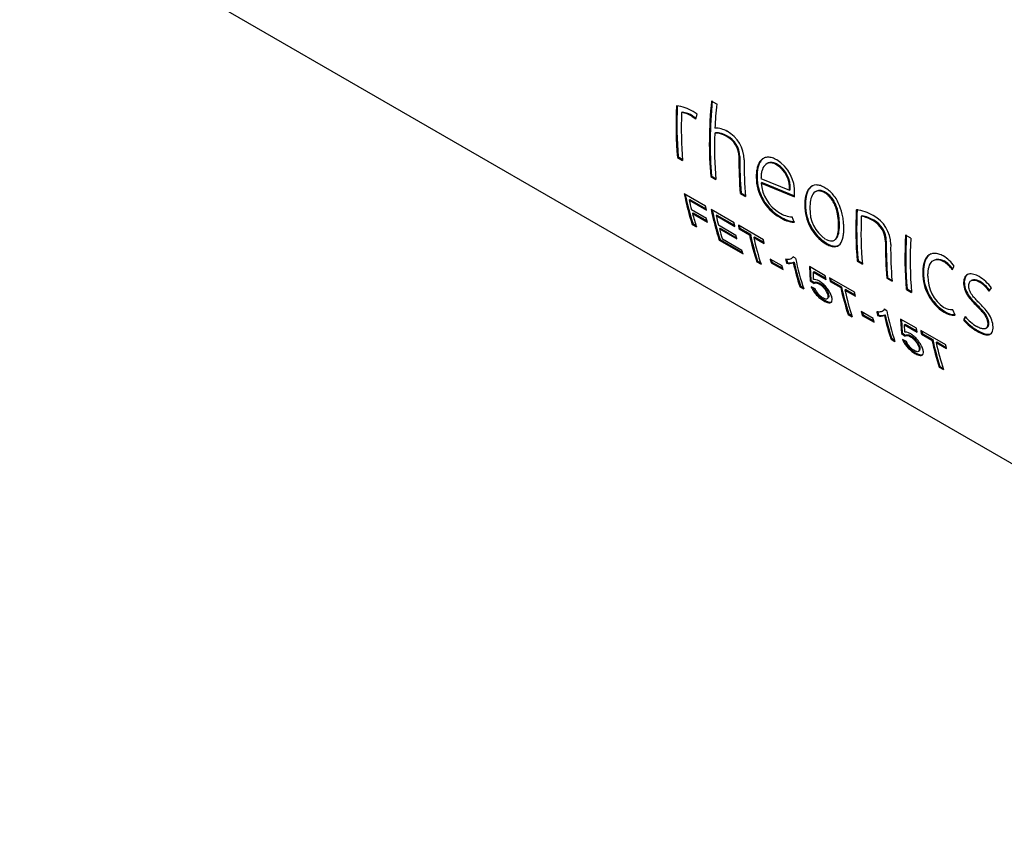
# Paper-space layout 'Invenitec-A4' of a CAD drawing. Header units: millimetres. Extents: x -30 to 265, y -61 to 230.
# Tile 3 of 7: x 190 to 212, y 97 to 116. Entities that reach past the tile are written whole.
import ezdxf

# ---------------------------------------------------------------- set-up
doc = ezdxf.new("R2010")
doc.units = ezdxf.units.MM
doc.layers.add('Default', color=7, linetype='Continuous')
doc.layers.add('FET-15T-15T', color=7, linetype='Continuous')

# ---------------------------------------------------------------- blocks, each defined once
blk = doc.blocks.new('SE5')
at = {"layer": 'FET-15T-15T', "color": 7, "linetype": 'Continuous'}
for p, q in [((220.836, 94.065), (257.636, 72.818)), ((236.347, 89.319), (236.231, 89.386)), ((235.582, 89.139), (235.564, 89.13)), ((235.819, 89.052), (235.801, 89.043)), ((235.801, 89.043), (235.879, 88.991)), ((235.819, 89.052), (235.884, 89.008)), ((235.879, 88.991), (235.91, 89.093)), ((236.321, 88.678), (236.303, 88.668)), ((236.574, 88.613), (236.557, 88.604)), ((235.491, 88.144), (235.473, 88.131)), ((235.473, 88.131), (235.589, 88.065)), ((235.491, 88.144), (235.587, 88.088)), ((236.86, 88.147), (236.843, 88.137)), ((237.698, 87.974), (237.68, 87.965)), ((236.231, 87.716), (236.213, 87.704)), ((236.213, 87.704), (236.329, 87.638)), ((236.231, 87.716), (236.327, 87.661)), ((237.244, 87.705), (237.226, 87.694)), ((237.332, 87.662), (237.967, 87.401)), ((237.357, 87.569), (237.339, 87.558)), ((237.339, 87.558), (238.077, 87.256)), ((237.357, 87.569), (238.078, 87.274)), ((236.1, 87.042), (235.623, 87.318)), ((236.89, 87.336), (236.873, 87.323)), ((236.873, 87.323), (236.988, 87.257)), ((236.89, 87.336), (236.986, 87.28)), ((237.985, 87.411), (237.967, 87.401)), ((238.077, 87.256), (238.079, 87.327)), ((238.766, 87.353), (238.749, 87.344)), ((235.751, 87.195), (235.734, 87.181)), ((235.734, 87.181), (236.118, 86.959)), ((235.751, 87.195), (236.112, 86.987)), ((238.324, 87.081), (238.307, 87.071)), ((236.117, 86.772), (235.785, 86.964)), ((235.823, 86.899), (235.806, 86.884)), ((235.806, 86.884), (236.139, 86.692)), ((235.823, 86.899), (236.131, 86.721)), ((236.734, 86.676), (236.224, 86.971)), ((236.352, 86.848), (236.335, 86.834)), ((236.335, 86.834), (236.752, 86.593)), ((236.352, 86.848), (236.746, 86.621)), ((237.767, 86.809), (237.749, 86.797)), ((238.071, 86.687), (238.025, 86.809)), ((239.582, 86.83), (239.564, 86.821)), ((235.82, 86.652), (235.803, 86.636)), ((235.803, 86.636), (235.897, 86.582)), ((235.82, 86.652), (235.886, 86.614)), ((236.775, 86.395), (236.385, 86.621)), ((236.423, 86.555), (236.406, 86.54)), ((236.423, 86.555), (236.789, 86.344)), ((237.387, 86.299), (236.828, 86.622)), ((236.862, 86.553), (236.845, 86.539)), ((236.862, 86.553), (237.095, 86.419)), ((239.078, 86.646), (239.06, 86.636)), ((239.84, 86.733), (239.823, 86.723)), ((236.406, 86.54), (236.796, 86.315)), ((236.845, 86.539), (237.078, 86.404)), ((237.095, 86.419), (237.078, 86.404)), ((237.188, 86.365), (237.171, 86.351)), ((237.171, 86.351), (237.404, 86.216)), ((237.188, 86.365), (237.398, 86.244)), ((240.664, 86.33), (240.549, 86.397)), ((236.421, 86.305), (236.404, 86.289)), ((236.404, 86.289), (236.932, 85.985)), ((236.421, 86.305), (236.921, 86.016)), ((236.907, 86.062), (236.472, 86.312)), ((238.79, 86.218), (238.772, 86.206)), ((240.12, 86.264), (240.103, 86.255)), ((238.103, 85.889), (238.047, 85.921)), ((237.258, 85.822), (237.241, 85.806)), ((237.241, 85.806), (237.334, 85.752)), ((237.258, 85.822), (237.324, 85.784)), ((237.8, 85.715), (237.534, 85.869)), ((237.575, 85.801), (237.558, 85.785)), ((237.558, 85.785), (237.824, 85.632)), ((237.575, 85.801), (237.815, 85.662)), ((237.918, 85.794), (237.901, 85.779)), ((238.067, 85.797), (238.05, 85.782)), ((238.411, 85.7), (238.427, 85.382)), ((238.762, 85.497), (238.411, 85.7)), ((238.429, 85.689), (238.444, 85.397)), ((239.491, 85.834), (239.473, 85.822)), ((239.473, 85.822), (239.588, 85.755)), ((239.491, 85.834), (239.586, 85.779)), ((241.408, 85.825), (241.39, 85.816)), ((241.589, 85.628), (241.634, 85.706)), ((238.515, 85.591), (238.497, 85.577)), ((238.504, 85.412), (238.497, 85.577)), ((238.497, 85.577), (238.78, 85.414)), ((238.515, 85.591), (238.774, 85.442)), ((240.15, 85.453), (240.133, 85.441)), ((240.15, 85.453), (240.246, 85.398)), ((240.948, 85.566), (240.931, 85.556)), ((238.214, 85.27), (238.197, 85.254)), ((238.197, 85.254), (238.283, 85.204)), ((238.214, 85.27), (238.273, 85.236)), ((238.444, 85.397), (238.427, 85.382)), ((238.427, 85.382), (238.512, 85.323)), ((238.444, 85.397), (238.529, 85.338)), ((238.541, 85.203), (238.452, 85.249)), ((238.529, 85.338), (238.512, 85.323)), ((238.544, 85.351), (238.526, 85.336)), ((239.416, 85.128), (238.857, 85.451)), ((238.891, 85.382), (238.874, 85.368)), ((238.874, 85.368), (239.107, 85.233)), ((238.891, 85.382), (239.124, 85.248)), ((239.124, 85.248), (239.107, 85.233)), ((240.133, 85.441), (240.248, 85.375)), ((241.857, 85.358), (241.839, 85.348)), ((242.029, 85.399), (242.012, 85.39)), ((242.206, 85.369), (242.189, 85.36)), ((239.217, 85.194), (239.2, 85.179)), ((239.2, 85.179), (239.433, 85.045)), ((239.217, 85.194), (239.427, 85.073)), ((240.584, 85.203), (240.567, 85.191)), ((240.567, 85.191), (240.682, 85.124)), ((240.584, 85.203), (240.68, 85.147)), ((242.411, 85.154), (242.46, 85.229)), ((238.809, 84.987), (238.827, 85.003)), ((242.148, 84.838), (242.131, 84.827)), ((239.286, 84.651), (239.27, 84.635)), ((239.27, 84.635), (239.363, 84.581)), ((239.286, 84.651), (239.352, 84.613)), ((239.829, 84.543), (239.563, 84.697)), ((239.603, 84.629), (239.587, 84.614)), ((239.587, 84.614), (239.853, 84.46)), ((239.603, 84.629), (239.844, 84.49)), ((239.947, 84.622), (239.93, 84.607)), ((240.131, 84.717), (240.076, 84.749)), ((240.096, 84.625), (240.079, 84.611)), ((241.424, 84.698), (241.406, 84.686)), ((241.65, 84.62), (241.602, 84.741)), ((241.874, 84.587), (241.836, 84.513)), ((241.881, 84.579), (241.854, 84.525)), ((240.791, 84.326), (240.44, 84.529)), ((240.44, 84.529), (240.456, 84.21)), ((240.458, 84.518), (240.473, 84.225)), ((240.543, 84.42), (240.526, 84.406)), ((240.533, 84.24), (240.526, 84.406)), ((240.526, 84.406), (240.808, 84.243)), ((240.543, 84.42), (240.802, 84.27)), ((241.854, 84.525), (241.836, 84.513)), ((242.396, 84.446), (242.378, 84.434)), ((240.473, 84.225), (240.456, 84.21)), ((240.456, 84.21), (240.541, 84.152)), ((240.473, 84.225), (240.558, 84.167)), ((240.558, 84.167), (240.541, 84.152)), ((240.573, 84.18), (240.555, 84.165)), ((241.444, 83.957), (240.886, 84.279)), ((240.92, 84.211), (240.903, 84.196)), ((240.903, 84.196), (241.136, 84.062)), ((240.92, 84.211), (241.153, 84.076)), ((242.162, 84.272), (242.144, 84.26)), ((242.338, 84.326), (242.356, 84.338)), ((240.243, 84.099), (240.226, 84.083)), ((240.226, 84.083), (240.312, 84.033)), ((240.243, 84.099), (240.302, 84.064)), ((240.57, 84.031), (240.481, 84.077)), ((241.153, 84.076), (241.136, 84.062)), ((241.246, 84.022), (241.229, 84.008)), ((241.229, 84.008), (241.461, 83.874)), ((241.246, 84.022), (241.456, 83.902)), ((240.838, 83.816), (240.856, 83.832)), ((241.315, 83.479), (241.299, 83.463)), ((241.299, 83.463), (241.392, 83.41)), ((241.315, 83.479), (241.381, 83.441))]:
    blk.add_line(p, q, dxfattribs=at)
for centre, radius, start, end in [((235.375, 88.438), 0.841, 58.0002, 84.7205), ((235.47, 88.509), 0.628, 58.2215, 81.3879), ((235.487, 88.516), 0.63, 58.2281, 81.3263), ((235.641, 88.772), 0.419, 49.7584, 64.6836), ((236.313, 88.263), 0.52, 59.414, 90.5985), ((236.331, 88.244), 0.425, 57.9363, 93.7925), ((236.348, 88.252), 0.426, 57.9407, 93.6971), ((236.315, 88.135), 0.528, 0.1369, 62.7227), ((236.333, 88.145), 0.527, 0.1864, 62.7622), ((236.237, 88.076), 0.721, 0.0716, 61.7898), ((237.347, 87.44), 0.622, 356.3596, 57.5508), ((237.244, 87.365), 0.836, 357.452, 58.0859), ((237.365, 87.45), 0.621, 356.3976, 57.6014), ((238.265, 87.699), 1.039, 180.2506, 240.204), ((238.281, 87.71), 1.037, 180.2848, 240.2516), ((238.152, 87.605), 0.814, 183.2718, 239.9465), ((239.319, 87.059), 1.013, 179.328, 237.3282), ((239.331, 87.067), 1.006, 179.2178, 237.5193), ((239.206, 86.962), 0.785, 176.9712, 235.6875), ((238.049, 87.358), 0.55, 236.3883, 267.4942), ((238.132, 87.39), 0.706, 237.1199, 265.0272), ((238.151, 87.404), 0.708, 237.1319, 264.9508), ((239.347, 86.044), 0.928, 58.7306, 83.4764), ((239.441, 86.102), 0.729, 58.4592, 80.2834), ((239.458, 86.109), 0.732, 58.4649, 80.2252), ((239.49, 86.193), 0.728, 0.1687, 62.3224), ((239.574, 86.257), 0.528, 359.6992, 61.9376), ((239.593, 86.267), 0.528, 359.7476, 61.9786), ((240.962, 85.235), 0.821, 35.0292, 58.7356), ((237.97, 86.011), 0.242, 253.4222, 289.0972), ((237.988, 86.027), 0.243, 253.3723, 288.9372), ((241.039, 85.245), 0.671, 34.8412, 58.3835), ((241.056, 85.254), 0.671, 35.8706, 58.3943), ((241.966, 85.557), 1.036, 180.0678, 237.2746), ((241.984, 85.569), 1.036, 180.153, 237.2705), ((241.862, 85.465), 0.815, 178.3946, 235.8618), ((241.704, 84.666), 0.943, 36.7365, 59.2574), ((241.774, 84.69), 0.788, 36.04, 58.2118), ((241.791, 84.699), 0.789, 36.8377, 58.221), ((239.999, 84.84), 0.242, 253.41, 289.1095), ((240.017, 84.855), 0.243, 253.3609, 288.9486), ((241.575, 85.051), 0.31, 236.8614, 275.0136), ((241.625, 85.015), 0.395, 236.3872, 273.6504), ((241.643, 85.028), 0.396, 236.4021, 270.439), ((242.758, 85.366), 1.179, 221.3674, 237.9884), ((242.779, 85.346), 1.258, 221.4411, 239.6838), ((242.797, 85.359), 1.26, 221.4786, 239.6894)]:
    blk.add_arc(centre, radius, start, end, dxfattribs=at)
for centre, major_axis, start_param, end_param in [((242.178, 92.742), (-4.763, -8.249), -0.838985, -0.690201), ((242.178, 92.742), (-4.75, -8.227), -0.838985, -0.690201), ((242.918, 92.314), (-4.763, -8.249), -0.905531, -0.690201), ((242.918, 92.314), (-4.75, -8.227), -0.905531, -0.690201), ((243.033, 92.248), (-4.763, -8.249), -0.905531, -0.839268), ((242.293, 92.675), (-4.763, -8.249), -0.829111, -0.690201), ((243.033, 92.248), (-4.763, -8.249), -0.824742, -0.690201), ((243.577, 91.934), (-4.763, -8.249), -0.797136, -0.690201), ((243.577, 91.934), (-4.75, -8.227), -0.797136, -0.690201), ((243.693, 91.867), (-4.763, -8.249), -0.798015, -0.690201), ((242.215, 92.72), (-4.763, -8.249), -0.578571, -0.474002), ((242.215, 92.72), (-4.75, -8.227), -0.574529, -0.474002), ((242.308, 92.666), (-4.763, -8.249), -0.566318, -0.533805), ((242.308, 92.666), (-4.763, -8.249), -0.521483, -0.474002), ((242.815, 92.374), (-4.763, -8.249), -0.578571, -0.474002), ((242.815, 92.374), (-4.75, -8.227), -0.574529, -0.474002), ((242.909, 92.32), (-4.762, -8.249), -0.566318, -0.534293), ((246.178, 90.432), (-4.763, -8.249), -0.838985, -0.690201), ((246.178, 90.432), (-4.75, -8.227), -0.838985, -0.690201), ((246.293, 90.366), (-4.763, -8.249), -0.829111, -0.690201), ((242.909, 92.32), (-4.762, -8.249), -0.52197, -0.486324), ((243.652, 91.89), (-4.763, -8.249), -0.566318, -0.474002), ((243.652, 91.89), (-4.75, -8.227), -0.566318, -0.474002), ((243.745, 91.837), (-4.763, -8.249), -0.566318, -0.474002), ((247.271, 89.801), (-4.763, -8.249), -0.846812, -0.690183), ((247.271, 89.801), (-4.75, -8.227), -0.846812, -0.690183), ((247.387, 89.734), (-4.763, -8.249), -0.846812, -0.690183), ((246.837, 90.052), (-4.763, -8.249), -0.797136, -0.690201), ((246.837, 90.052), (-4.75, -8.227), -0.797136, -0.690201), ((246.953, 89.985), (-4.763, -8.249), -0.798015, -0.690201), ((244.608, 91.339), (-4.763, -8.249), -0.555805, -0.474002), ((244.608, 91.339), (-4.75, -8.227), -0.555805, -0.474002), ((244.695, 91.288), (-4.763, -8.249), -0.578989, -0.474002), ((245.681, 90.719), (-4.763, -8.249), -0.566318, -0.474002), ((245.681, 90.719), (-4.75, -8.227), -0.566318, -0.474002), ((245.774, 90.665), (-4.763, -8.249), -0.566318, -0.474002), ((246.637, 90.167), (-4.763, -8.249), -0.555805, -0.474002), ((246.637, 90.167), (-4.75, -8.227), -0.555805, -0.474002), ((246.724, 90.117), (-4.763, -8.249), -0.578989, -0.474002), ((247.71, 89.548), (-4.763, -8.249), -0.566318, -0.474002), ((247.71, 89.548), (-4.75, -8.227), -0.566318, -0.474002), ((247.803, 89.494), (-4.763, -8.249), -0.566318, -0.474002)]:
    blk.add_ellipse(centre, major_axis=major_axis, ratio=0.57735, start_param=start_param, end_param=end_param, dxfattribs=at)
for points, knots in [([(237.686, 88.074), (237.652, 88.092), (237.619, 88.109), (237.554, 88.129), (237.522, 88.135), (237.46, 88.134), (237.432, 88.129), (237.38, 88.107), (237.356, 88.09), (237.316, 88.049), (237.298, 88.025), (237.27, 87.97), (237.258, 87.94), (237.241, 87.875), (237.235, 87.841), (237.227, 87.769), (237.226, 87.732), (237.226, 87.694)], [0, 0, 0, 0, 0.125, 0.125, 0.25, 0.25, 0.375, 0.375, 0.5, 0.5, 0.625, 0.625, 0.75, 0.75, 0.875, 0.875, 1, 1, 1, 1]), ([(237.401, 88.116), (237.384, 88.106), (237.368, 88.094), (237.333, 88.059), (237.316, 88.035), (237.287, 87.98), (237.276, 87.95), (237.259, 87.885), (237.253, 87.851), (237.245, 87.78), (237.244, 87.742), (237.244, 87.705)], [0.4119114, 0.4119114, 0.4119114, 0.4119114, 0.5, 0.5, 0.625, 0.625, 0.75, 0.75, 0.875, 0.875, 1, 1, 1, 1]), ([(237.68, 87.965), (237.655, 87.979), (237.629, 87.992), (237.578, 88.007), (237.554, 88.01), (237.484, 88.008), (237.444, 87.987), (237.385, 87.921), (237.364, 87.876), (237.345, 87.801), (237.34, 87.774), (237.334, 87.72), (237.332, 87.691), (237.332, 87.662)], [0, 0, 0, 0, 0.125, 0.125, 0.25, 0.25, 0.5, 0.5, 0.75, 0.75, 0.875, 0.875, 1, 1, 1, 1]), ([(237.698, 87.974), (237.672, 87.988), (237.646, 88.001), (237.596, 88.016), (237.572, 88.02), (237.522, 88.018), (237.498, 88.011), (237.477, 87.999)], [0, 0, 0, 0, 0.125, 0.125, 0.25, 0.25, 0.3916071, 0.3916071, 0.3916071, 0.3916071]), ([(238.754, 87.457), (238.721, 87.475), (238.688, 87.492), (238.624, 87.512), (238.592, 87.517), (238.501, 87.516), (238.449, 87.491), (238.371, 87.406), (238.344, 87.348), (238.32, 87.25), (238.314, 87.216), (238.307, 87.145), (238.307, 87.108), (238.307, 87.071)], [0, 0, 0, 0, 0.125, 0.125, 0.25, 0.25, 0.5, 0.5, 0.75, 0.75, 0.875, 0.875, 1, 1, 1, 1]), ([(238.484, 87.501), (238.463, 87.49), (238.444, 87.475), (238.408, 87.436), (238.391, 87.411), (238.365, 87.356), (238.354, 87.325), (238.338, 87.261), (238.332, 87.226), (238.325, 87.155), (238.324, 87.118), (238.324, 87.081)], [0.3944515, 0.3944515, 0.3944515, 0.3944515, 0.5, 0.5, 0.625, 0.625, 0.75, 0.75, 0.875, 0.875, 1, 1, 1, 1]), ([(239.176, 86.569), (239.174, 86.607), (239.173, 86.645), (239.166, 86.724), (239.16, 86.765), (239.138, 86.889), (239.116, 86.974), (239.046, 87.145), (238.999, 87.227), (238.913, 87.331), (238.883, 87.362), (238.82, 87.416), (238.787, 87.437), (238.754, 87.457)], [0, 0, 0, 0, 0.125, 0.125, 0.25, 0.25, 0.5, 0.5, 0.75, 0.75, 0.875, 0.875, 1, 1, 1, 1]), ([(238.749, 87.344), (238.722, 87.358), (238.696, 87.371), (238.645, 87.385), (238.62, 87.387), (238.552, 87.379), (238.515, 87.352), (238.462, 87.275), (238.445, 87.227), (238.425, 87.121), (238.422, 87.063), (238.422, 87.004)], [0, 0, 0, 0, 0.125, 0.125, 0.25, 0.25, 0.5, 0.5, 0.75, 0.75, 1, 1, 1, 1]), ([(238.766, 87.353), (238.74, 87.367), (238.714, 87.38), (238.663, 87.394), (238.638, 87.396), (238.596, 87.391), (238.577, 87.385), (238.561, 87.375)], [0, 0, 0, 0, 0.125, 0.125, 0.25, 0.25, 0.3591428, 0.3591428, 0.3591428, 0.3591428]), ([(239.06, 86.636), (239.058, 86.695), (239.055, 86.757), (239.036, 86.886), (239.021, 86.953), (238.985, 87.054), (238.971, 87.088), (238.937, 87.153), (238.917, 87.184), (238.874, 87.241), (238.85, 87.266), (238.8, 87.31), (238.775, 87.328), (238.749, 87.344)], [0, 0, 0, 0, 0.25, 0.25, 0.5, 0.5, 0.625, 0.625, 0.75, 0.75, 0.875, 0.875, 1, 1, 1, 1]), ([(239.078, 86.646), (239.076, 86.706), (239.073, 86.767), (239.053, 86.896), (239.039, 86.963), (239.003, 87.064), (238.988, 87.098), (238.954, 87.162), (238.935, 87.194), (238.892, 87.25), (238.868, 87.276), (238.818, 87.32), (238.792, 87.337), (238.766, 87.353)], [0, 0, 0, 0, 0.25, 0.25, 0.5, 0.5, 0.625, 0.625, 0.75, 0.75, 0.875, 0.875, 1, 1, 1, 1]), ([(238.764, 86.314), (238.79, 86.299), (238.816, 86.286), (238.865, 86.271), (238.888, 86.268), (238.931, 86.272), (238.95, 86.278), (238.982, 86.3), (238.996, 86.315), (239.03, 86.37), (239.043, 86.416), (239.058, 86.52), (239.06, 86.577), (239.06, 86.636)], [0, 0, 0, 0, 0.125, 0.125, 0.25, 0.25, 0.375, 0.375, 0.5, 0.5, 0.75, 0.75, 1, 1, 1, 1]), ([(238.772, 86.206), (238.805, 86.188), (238.838, 86.172), (238.9, 86.15), (238.931, 86.144), (239.015, 86.142), (239.06, 86.164), (239.126, 86.242), (239.147, 86.297), (239.166, 86.391), (239.17, 86.425), (239.175, 86.495), (239.176, 86.532), (239.176, 86.569)], [0, 0, 0, 0, 0.125, 0.125, 0.25, 0.25, 0.5, 0.5, 0.75, 0.75, 0.875, 0.875, 1, 1, 1, 1]), ([(238.983, 86.3), (238.983, 86.3), (238.983, 86.301), (239, 86.312), (239.013, 86.327), (239.047, 86.381), (239.06, 86.427), (239.076, 86.531), (239.078, 86.587), (239.078, 86.646)], [0.3727772, 0.3727772, 0.3727772, 0.3727772, 0.375, 0.375, 0.5, 0.5, 0.75, 0.75, 1, 1, 1, 1]), ([(238.79, 86.218), (238.823, 86.2), (238.856, 86.184), (238.918, 86.162), (238.949, 86.156), (239.014, 86.154), (239.047, 86.164), (239.074, 86.182)], [0, 0, 0, 0, 0.125, 0.125, 0.25, 0.25, 0.4179866, 0.4179866, 0.4179866, 0.4179866]), ([(238.047, 85.921), (238.034, 85.892), (238.009, 85.876), (237.952, 85.858), (237.918, 85.857), (237.881, 85.862)], [0, 0, 0, 0, 0.5, 0.5, 1, 1, 1, 1]), ([(241.388, 85.937), (241.371, 85.946), (241.355, 85.955), (241.322, 85.969), (241.305, 85.975), (241.257, 85.99), (241.225, 85.995), (241.133, 85.994), (241.08, 85.972), (240.998, 85.891), (240.97, 85.834), (240.944, 85.736), (240.938, 85.702), (240.931, 85.63), (240.931, 85.593), (240.931, 85.556)], [0, 0, 0, 0, 0.0625, 0.0625, 0.125, 0.125, 0.25, 0.25, 0.5, 0.5, 0.75, 0.75, 0.875, 0.875, 1, 1, 1, 1]), ([(241.115, 85.982), (241.094, 85.971), (241.074, 85.958), (241.036, 85.92), (241.019, 85.896), (240.99, 85.841), (240.979, 85.811), (240.962, 85.747), (240.956, 85.712), (240.949, 85.641), (240.948, 85.603), (240.948, 85.566)], [0.3929728, 0.3929728, 0.3929728, 0.3929728, 0.5, 0.5, 0.625, 0.625, 0.75, 0.75, 0.875, 0.875, 1, 1, 1, 1]), ([(241.048, 85.488), (241.048, 85.518), (241.048, 85.547), (241.053, 85.605), (241.057, 85.632), (241.074, 85.711), (241.092, 85.759), (241.15, 85.831), (241.191, 85.853), (241.284, 85.86), (241.337, 85.845), (241.39, 85.816)], [0, 0, 0, 0, 0.125, 0.125, 0.25, 0.25, 0.5, 0.5, 0.75, 0.75, 1, 1, 1, 1]), ([(241.19, 85.847), (241.21, 85.858), (241.232, 85.864), (241.302, 85.869), (241.355, 85.854), (241.408, 85.825)], [0.6239427, 0.6239427, 0.6239427, 0.6239427, 0.75, 0.75, 1, 1, 1, 1]), ([(242.186, 85.476), (242.146, 85.498), (242.105, 85.517), (242.027, 85.538), (241.988, 85.541), (241.92, 85.523), (241.891, 85.502), (241.852, 85.437), (241.842, 85.395), (241.839, 85.348)], [0, 0, 0, 0, 0.25, 0.25, 0.5, 0.5, 0.75, 0.75, 1, 1, 1, 1]), ([(241.948, 85.532), (241.924, 85.521), (241.904, 85.503), (241.87, 85.446), (241.859, 85.405), (241.857, 85.358)], [0.5609443, 0.5609443, 0.5609443, 0.5609443, 0.75, 0.75, 1, 1, 1, 1]), ([(238.452, 85.249), (238.457, 85.237), (238.462, 85.225), (238.468, 85.212), (238.479, 85.189), (238.493, 85.164), (238.51, 85.14), (238.528, 85.115), (238.549, 85.09), (238.57, 85.066), (238.592, 85.043), (238.616, 85.02), (238.64, 85.001), (238.67, 84.976), (238.699, 84.956), (238.728, 84.939), (238.758, 84.921), (238.787, 84.907), (238.812, 84.899), (238.833, 84.892), (238.852, 84.89), (238.867, 84.892), (238.881, 84.894), (238.893, 84.901), (238.901, 84.911), (238.91, 84.923), (238.915, 84.939), (238.916, 84.958), (238.917, 84.979), (238.913, 85.004), (238.905, 85.031), (238.896, 85.06), (238.883, 85.093), (238.864, 85.126), (238.847, 85.158), (238.825, 85.191), (238.801, 85.222), (238.779, 85.249), (238.755, 85.276), (238.73, 85.3), (238.706, 85.323), (238.681, 85.343), (238.656, 85.359), (238.632, 85.376), (238.608, 85.389), (238.586, 85.398), (238.563, 85.407), (238.541, 85.412), (238.522, 85.412), (238.515, 85.412), (238.51, 85.412), (238.504, 85.412)], [0, 0, 0, 0, 0.028722, 0.028722, 0.028722, 0.083699, 0.083699, 0.083699, 0.139563, 0.139563, 0.139563, 0.195881, 0.195881, 0.195881, 0.265695, 0.265695, 0.265695, 0.338987, 0.338987, 0.338987, 0.39852, 0.39852, 0.39852, 0.457754, 0.457754, 0.457754, 0.523698, 0.523698, 0.523698, 0.593968, 0.593968, 0.593968, 0.668864, 0.668864, 0.668864, 0.738967, 0.738967, 0.738967, 0.800108, 0.800108, 0.800108, 0.859484, 0.859484, 0.859484, 0.917107, 0.917107, 0.917107, 0.979982, 0.979982, 0.979982, 1, 1, 1, 1]), ([(238.512, 85.323), (238.516, 85.329), (238.521, 85.334), (238.527, 85.337), (238.536, 85.341), (238.548, 85.342), (238.562, 85.34), (238.575, 85.338), (238.59, 85.333), (238.607, 85.325), (238.623, 85.317), (238.641, 85.306), (238.658, 85.293), (238.674, 85.281), (238.691, 85.268), (238.706, 85.252), (238.721, 85.237), (238.736, 85.22), (238.75, 85.202), (238.763, 85.185), (238.774, 85.167), (238.784, 85.15), (238.796, 85.128), (238.805, 85.106), (238.812, 85.087), (238.818, 85.067), (238.822, 85.048), (238.823, 85.032), (238.824, 85.017), (238.821, 85.004), (238.816, 84.995), (238.81, 84.985), (238.801, 84.979), (238.789, 84.978), (238.777, 84.976), (238.763, 84.978), (238.746, 84.984), (238.733, 84.989), (238.717, 84.998), (238.701, 85.008), (238.685, 85.018), (238.668, 85.031), (238.652, 85.046), (238.637, 85.059), (238.622, 85.075), (238.608, 85.091), (238.596, 85.106), (238.584, 85.122), (238.575, 85.137), (238.56, 85.159), (238.55, 85.181), (238.541, 85.203)], [0, 0, 0, 0, 0.04109, 0.04109, 0.04109, 0.100015, 0.100015, 0.100015, 0.158056, 0.158056, 0.158056, 0.21738, 0.21738, 0.21738, 0.271742, 0.271742, 0.271742, 0.326207, 0.326207, 0.326207, 0.380355, 0.380355, 0.380355, 0.45008, 0.45008, 0.45008, 0.521109, 0.521109, 0.521109, 0.58863, 0.58863, 0.58863, 0.65639, 0.65639, 0.65639, 0.719579, 0.719579, 0.719579, 0.773401, 0.773401, 0.773401, 0.828188, 0.828188, 0.828188, 0.880139, 0.880139, 0.880139, 0.928802, 0.928802, 0.928802, 1, 1, 1, 1]), ([(238.529, 85.338), (238.533, 85.344), (238.538, 85.349), (238.544, 85.352), (238.554, 85.356), (238.565, 85.357), (238.579, 85.355), (238.592, 85.353), (238.608, 85.348), (238.624, 85.34), (238.641, 85.332), (238.658, 85.321), (238.676, 85.308), (238.692, 85.296), (238.708, 85.282), (238.724, 85.267), (238.739, 85.251), (238.754, 85.234), (238.767, 85.217), (238.78, 85.2), (238.792, 85.182), (238.801, 85.165), (238.813, 85.143), (238.823, 85.121), (238.829, 85.102), (238.835, 85.082), (238.839, 85.063), (238.84, 85.047), (238.841, 85.032), (238.838, 85.019), (238.832, 85.01), (238.831, 85.007), (238.829, 85.005), (238.826, 85.003)], [0, 0, 0, 0, 0.0415639, 0.0415639, 0.0415639, 0.1004636, 0.1004636, 0.1004636, 0.1585262, 0.1585262, 0.1585262, 0.2181241, 0.2181241, 0.2181241, 0.2725321, 0.2725321, 0.2725321, 0.3270359, 0.3270359, 0.3270359, 0.3812895, 0.3812895, 0.3812895, 0.4509491, 0.4509491, 0.4509491, 0.5219272, 0.5219272, 0.5219272, 0.5892785, 0.5892785, 0.5892785, 0.6088477, 0.6088477, 0.6088477, 0.6088477]), ([(241.839, 85.348), (241.84, 85.303), (241.846, 85.255), (241.875, 85.157), (241.898, 85.108), (241.957, 85.017), (241.99, 84.977), (242.059, 84.9), (242.095, 84.863), (242.131, 84.827)], [0, 0, 0, 0, 0.25, 0.25, 0.5, 0.5, 0.75, 0.75, 1, 1, 1, 1]), ([(241.857, 85.358), (241.857, 85.313), (241.863, 85.265), (241.893, 85.167), (241.916, 85.118), (241.975, 85.028), (242.008, 84.987), (242.077, 84.91), (242.113, 84.874), (242.148, 84.838)], [0, 0, 0, 0, 0.25, 0.25, 0.5, 0.5, 0.75, 0.75, 1, 1, 1, 1]), ([(241.957, 85.28), (241.958, 85.312), (241.966, 85.339), (241.992, 85.38), (242.012, 85.393), (242.057, 85.404), (242.083, 85.402), (242.135, 85.388), (242.162, 85.375), (242.189, 85.36)], [0, 0, 0, 0, 0.25, 0.25, 0.5, 0.5, 0.75, 0.75, 1, 1, 1, 1]), ([(242.18, 84.899), (242.154, 84.925), (242.128, 84.952), (242.077, 85.008), (242.052, 85.037), (242.006, 85.101), (241.986, 85.138), (241.967, 85.193), (241.963, 85.211), (241.958, 85.246), (241.957, 85.264), (241.957, 85.28)], [0, 0, 0, 0, 0.25, 0.25, 0.5, 0.5, 0.75, 0.75, 0.875, 0.875, 1, 1, 1, 1]), ([(242.029, 85.399), (242.037, 85.403), (242.044, 85.406), (242.075, 85.413), (242.101, 85.411), (242.153, 85.397), (242.18, 85.384), (242.206, 85.369)], [0.4111859, 0.4111859, 0.4111859, 0.4111859, 0.5, 0.5, 0.75, 0.75, 1, 1, 1, 1]), ([(238.482, 85.233), (238.483, 85.231), (238.484, 85.229), (238.485, 85.227), (238.496, 85.204), (238.51, 85.179), (238.528, 85.155), (238.545, 85.13), (238.565, 85.106), (238.587, 85.082), (238.609, 85.059), (238.633, 85.036), (238.657, 85.017), (238.686, 84.992), (238.716, 84.972), (238.745, 84.955), (238.775, 84.937), (238.804, 84.923), (238.829, 84.915), (238.85, 84.908), (238.869, 84.905), (238.884, 84.908), (238.896, 84.91), (238.906, 84.915), (238.913, 84.922)], [0.0248372, 0.0248372, 0.0248372, 0.0248372, 0.0292355, 0.0292355, 0.0292355, 0.0837985, 0.0837985, 0.0837985, 0.1393719, 0.1393719, 0.1393719, 0.1956457, 0.1956457, 0.1956457, 0.2656347, 0.2656347, 0.2656347, 0.3391422, 0.3391422, 0.3391422, 0.3987947, 0.3987947, 0.3987947, 0.4468767, 0.4468767, 0.4468767, 0.4468767]), ([(242.131, 84.827), (242.132, 84.826), (242.133, 84.824), (242.135, 84.823), (242.136, 84.822), (242.138, 84.82), (242.139, 84.819), (242.14, 84.817), (242.142, 84.816), (242.143, 84.815), (242.144, 84.814), (242.145, 84.813), (242.145, 84.813), (242.147, 84.811), (242.148, 84.81), (242.149, 84.808), (242.15, 84.808), (242.151, 84.807), (242.152, 84.806), (242.153, 84.805), (242.154, 84.804), (242.156, 84.802), (242.156, 84.801), (242.157, 84.801), (242.158, 84.8), (242.159, 84.799), (242.161, 84.797), (242.162, 84.796), (242.163, 84.795), (242.163, 84.794), (242.164, 84.794), (242.165, 84.793), (242.165, 84.792), (242.166, 84.792), (242.167, 84.79), (242.169, 84.789), (242.17, 84.787), (242.171, 84.787), (242.172, 84.786), (242.172, 84.785), (242.173, 84.785), (242.174, 84.784), (242.174, 84.783), (242.176, 84.782), (242.177, 84.78), (242.179, 84.779), (242.179, 84.778), (242.18, 84.778), (242.181, 84.777), (242.181, 84.776), (242.182, 84.775), (242.183, 84.775), (242.183, 84.774), (242.184, 84.773), (242.185, 84.773), (242.185, 84.772), (242.186, 84.771), (242.187, 84.77), (242.188, 84.769), (242.19, 84.768), (242.191, 84.766), (242.192, 84.765), (242.192, 84.765), (242.193, 84.764), (242.194, 84.763), (242.194, 84.763), (242.195, 84.762), (242.196, 84.761), (242.196, 84.76), (242.197, 84.76), (242.198, 84.759), (242.199, 84.758), (242.199, 84.758), (242.2, 84.757), (242.201, 84.756), (242.201, 84.755), (242.202, 84.755), (242.203, 84.754), (242.203, 84.753), (242.204, 84.753), (242.205, 84.752), (242.205, 84.751), (242.207, 84.75), (242.208, 84.748), (242.209, 84.747), (242.215, 84.741), (242.22, 84.735), (242.226, 84.729), (242.247, 84.705), (242.269, 84.681), (242.289, 84.654), (242.309, 84.627), (242.328, 84.598), (242.342, 84.568), (242.354, 84.545), (242.362, 84.522), (242.368, 84.499), (242.374, 84.477), (242.377, 84.455), (242.378, 84.434)], [0, 0, 0, 0, 0.012462, 0.012462, 0.012462, 0.024924, 0.024924, 0.024924, 0.037386, 0.037386, 0.037386, 0.043617, 0.043617, 0.043617, 0.056079, 0.056079, 0.056079, 0.06231, 0.06231, 0.06231, 0.074772, 0.074772, 0.074772, 0.081003, 0.081003, 0.081003, 0.093465, 0.093465, 0.093465, 0.099696, 0.099696, 0.099696, 0.105927, 0.105927, 0.105927, 0.118388, 0.118388, 0.118388, 0.124619, 0.124619, 0.124619, 0.13085, 0.13085, 0.13085, 0.143312, 0.143312, 0.143312, 0.149543, 0.149543, 0.149543, 0.155774, 0.155774, 0.155774, 0.162005, 0.162005, 0.162005, 0.168236, 0.168236, 0.168236, 0.180698, 0.180698, 0.180698, 0.186929, 0.186929, 0.186929, 0.19316, 0.19316, 0.19316, 0.199391, 0.199391, 0.199391, 0.205622, 0.205622, 0.205622, 0.211853, 0.211853, 0.211853, 0.218084, 0.218084, 0.218084, 0.224315, 0.224315, 0.224315, 0.236777, 0.236777, 0.236777, 0.286636, 0.286636, 0.286636, 0.487075, 0.487075, 0.487075, 0.691001, 0.691001, 0.691001, 0.846187, 0.846187, 0.846187, 1, 1, 1, 1]), ([(242.148, 84.838), (242.204, 84.782), (242.26, 84.728), (242.334, 84.627), (242.356, 84.591), (242.379, 84.535), (242.385, 84.516), (242.393, 84.48), (242.395, 84.463), (242.396, 84.446)], [0, 0, 0, 0, 0.5, 0.5, 0.75, 0.75, 0.875, 0.875, 1, 1, 1, 1]), ([(242.498, 84.363), (242.494, 84.409), (242.486, 84.457), (242.451, 84.558), (242.425, 84.609), (242.362, 84.701), (242.327, 84.743), (242.255, 84.823), (242.218, 84.861), (242.18, 84.899)], [0, 0, 0, 0, 0.25, 0.25, 0.5, 0.5, 0.75, 0.75, 1, 1, 1, 1]), ([(240.076, 84.749), (240.063, 84.72), (240.038, 84.705), (239.981, 84.686), (239.947, 84.686), (239.91, 84.69)], [0, 0, 0, 0, 0.5, 0.5, 1, 1, 1, 1]), ([(242.378, 84.434), (242.379, 84.401), (242.374, 84.371), (242.348, 84.329), (242.327, 84.317), (242.279, 84.311), (242.251, 84.316), (242.194, 84.334), (242.164, 84.349), (242.133, 84.366)], [0, 0, 0, 0, 0.25, 0.25, 0.5, 0.5, 0.75, 0.75, 1, 1, 1, 1]), ([(242.144, 84.26), (242.188, 84.235), (242.233, 84.213), (242.317, 84.185), (242.357, 84.178), (242.427, 84.189), (242.457, 84.207), (242.484, 84.254), (242.49, 84.272), (242.498, 84.315), (242.498, 84.339), (242.498, 84.363)], [0, 0, 0, 0, 0.25, 0.25, 0.5, 0.5, 0.75, 0.75, 0.875, 0.875, 1, 1, 1, 1]), ([(242.396, 84.446), (242.396, 84.443), (242.396, 84.439), (242.396, 84.436), (242.396, 84.434), (242.396, 84.433), (242.396, 84.431), (242.396, 84.428), (242.395, 84.425), (242.395, 84.422), (242.395, 84.42), (242.395, 84.419), (242.395, 84.417), (242.395, 84.416), (242.395, 84.414), (242.394, 84.413), (242.394, 84.41), (242.394, 84.407), (242.393, 84.404), (242.393, 84.403), (242.393, 84.401), (242.392, 84.4), (242.391, 84.394), (242.39, 84.389), (242.388, 84.384), (242.387, 84.381), (242.386, 84.379), (242.385, 84.376), (242.385, 84.375), (242.385, 84.374), (242.384, 84.373), (242.383, 84.372), (242.383, 84.371), (242.382, 84.369), (242.381, 84.367), (242.38, 84.365), (242.379, 84.363), (242.378, 84.362), (242.378, 84.361), (242.377, 84.36), (242.376, 84.359), (242.376, 84.358), (242.375, 84.357), (242.374, 84.356), (242.374, 84.355), (242.373, 84.354), (242.371, 84.352), (242.37, 84.35), (242.368, 84.349), (242.365, 84.345), (242.362, 84.342), (242.358, 84.34), (242.357, 84.339), (242.357, 84.339), (242.356, 84.338)], [0, 0, 0, 0, 0.0245337, 0.0245337, 0.0245337, 0.036797, 0.036797, 0.036797, 0.0613318, 0.0613318, 0.0613318, 0.0735951, 0.0735951, 0.0735951, 0.0858584, 0.0858584, 0.0858584, 0.1103947, 0.1103947, 0.1103947, 0.1226581, 0.1226581, 0.1226581, 0.1718188, 0.1718188, 0.1718188, 0.1963567, 0.1963567, 0.1963567, 0.2086198, 0.2086198, 0.2086198, 0.220883, 0.220883, 0.220883, 0.2454217, 0.2454217, 0.2454217, 0.2576849, 0.2576849, 0.2576849, 0.2699482, 0.2699482, 0.2699482, 0.2822114, 0.2822114, 0.2822114, 0.3067504, 0.3067504, 0.3067504, 0.3559274, 0.3559274, 0.3559274, 0.3655596, 0.3655596, 0.3655596, 0.3655596]), ([(240.481, 84.077), (240.486, 84.065), (240.491, 84.053), (240.497, 84.041), (240.508, 84.018), (240.522, 83.993), (240.539, 83.968), (240.557, 83.944), (240.577, 83.919), (240.599, 83.895), (240.621, 83.872), (240.645, 83.849), (240.669, 83.829), (240.698, 83.805), (240.728, 83.785), (240.757, 83.768), (240.786, 83.75), (240.815, 83.736), (240.841, 83.728), (240.862, 83.721), (240.881, 83.719), (240.895, 83.721), (240.91, 83.723), (240.922, 83.73), (240.93, 83.741), (240.94, 83.752), (240.945, 83.768), (240.945, 83.788), (240.946, 83.809), (240.942, 83.834), (240.933, 83.861), (240.925, 83.89), (240.911, 83.923), (240.892, 83.956), (240.875, 83.988), (240.853, 84.021), (240.828, 84.052), (240.807, 84.079), (240.783, 84.106), (240.758, 84.129), (240.734, 84.152), (240.708, 84.172), (240.684, 84.189), (240.66, 84.205), (240.636, 84.218), (240.614, 84.227), (240.59, 84.236), (240.569, 84.24), (240.55, 84.241), (240.544, 84.241), (240.538, 84.241), (240.533, 84.24)], [0, 0, 0, 0, 0.02873, 0.02873, 0.02873, 0.083681, 0.083681, 0.083681, 0.139361, 0.139361, 0.139361, 0.195744, 0.195744, 0.195744, 0.265481, 0.265481, 0.265481, 0.338637, 0.338637, 0.338637, 0.398792, 0.398792, 0.398792, 0.458625, 0.458625, 0.458625, 0.52554, 0.52554, 0.52554, 0.595254, 0.595254, 0.595254, 0.669785, 0.669785, 0.669785, 0.740051, 0.740051, 0.740051, 0.801078, 0.801078, 0.801078, 0.86028, 0.86028, 0.86028, 0.918079, 0.918079, 0.918079, 0.980839, 0.980839, 0.980839, 1, 1, 1, 1]), ([(240.541, 84.152), (240.545, 84.158), (240.55, 84.162), (240.556, 84.165), (240.565, 84.17), (240.577, 84.171), (240.591, 84.169), (240.604, 84.167), (240.62, 84.161), (240.636, 84.153), (240.652, 84.145), (240.67, 84.134), (240.687, 84.122), (240.703, 84.11), (240.72, 84.096), (240.735, 84.081), (240.751, 84.065), (240.765, 84.048), (240.779, 84.031), (240.792, 84.014), (240.803, 83.996), (240.813, 83.978), (240.825, 83.956), (240.834, 83.935), (240.841, 83.915), (240.847, 83.895), (240.851, 83.876), (240.852, 83.86), (240.853, 83.845), (240.85, 83.832), (240.844, 83.823), (240.839, 83.814), (240.83, 83.808), (240.817, 83.806), (240.806, 83.805), (240.792, 83.807), (240.775, 83.813), (240.761, 83.818), (240.746, 83.826), (240.73, 83.837), (240.714, 83.847), (240.697, 83.86), (240.681, 83.874), (240.665, 83.888), (240.65, 83.904), (240.637, 83.92), (240.624, 83.935), (240.613, 83.951), (240.603, 83.966), (240.589, 83.988), (240.579, 84.01), (240.57, 84.031)], [0, 0, 0, 0, 0.041091, 0.041091, 0.041091, 0.100309, 0.100309, 0.100309, 0.158633, 0.158633, 0.158633, 0.217532, 0.217532, 0.217532, 0.271919, 0.271919, 0.271919, 0.326411, 0.326411, 0.326411, 0.380607, 0.380607, 0.380607, 0.450384, 0.450384, 0.450384, 0.521484, 0.521484, 0.521484, 0.58891, 0.58891, 0.58891, 0.656579, 0.656579, 0.656579, 0.719614, 0.719614, 0.719614, 0.773529, 0.773529, 0.773529, 0.828465, 0.828465, 0.828465, 0.880061, 0.880061, 0.880061, 0.929059, 0.929059, 0.929059, 1, 1, 1, 1]), ([(240.558, 84.167), (240.562, 84.173), (240.567, 84.177), (240.573, 84.18), (240.583, 84.185), (240.594, 84.186), (240.608, 84.184), (240.622, 84.182), (240.637, 84.176), (240.653, 84.168), (240.67, 84.16), (240.687, 84.149), (240.705, 84.136), (240.721, 84.124), (240.737, 84.111), (240.753, 84.095), (240.768, 84.08), (240.783, 84.063), (240.796, 84.045), (240.809, 84.028), (240.821, 84.01), (240.83, 83.993), (240.842, 83.971), (240.852, 83.949), (240.858, 83.93), (240.864, 83.91), (240.868, 83.891), (240.869, 83.875), (240.87, 83.86), (240.867, 83.848), (240.861, 83.839), (240.86, 83.836), (240.858, 83.834), (240.855, 83.832)], [0, 0, 0, 0, 0.041565, 0.041565, 0.041565, 0.1007575, 0.1007575, 0.1007575, 0.1591026, 0.1591026, 0.1591026, 0.2182694, 0.2182694, 0.2182694, 0.2727006, 0.2727006, 0.2727006, 0.3272283, 0.3272283, 0.3272283, 0.3815303, 0.3815303, 0.3815303, 0.4512404, 0.4512404, 0.4512404, 0.5222884, 0.5222884, 0.5222884, 0.5895431, 0.5895431, 0.5895431, 0.6087394, 0.6087394, 0.6087394, 0.6087394]), ([(242.162, 84.272), (242.206, 84.247), (242.25, 84.225), (242.334, 84.197), (242.375, 84.191), (242.428, 84.198), (242.445, 84.204), (242.459, 84.214)], [0, 0, 0, 0, 0.25, 0.25, 0.5, 0.5, 0.6304547, 0.6304547, 0.6304547, 0.6304547]), ([(240.511, 84.061), (240.512, 84.06), (240.513, 84.058), (240.514, 84.056), (240.525, 84.033), (240.539, 84.008), (240.556, 83.984), (240.574, 83.959), (240.594, 83.934), (240.616, 83.911), (240.638, 83.888), (240.662, 83.865), (240.685, 83.846), (240.715, 83.821), (240.745, 83.801), (240.773, 83.784), (240.803, 83.766), (240.832, 83.751), (240.858, 83.744), (240.879, 83.737), (240.897, 83.734), (240.912, 83.737), (240.924, 83.739), (240.934, 83.744), (240.942, 83.751)], [0.024843, 0.024843, 0.024843, 0.024843, 0.0292523, 0.0292523, 0.0292523, 0.0837742, 0.0837742, 0.0837742, 0.1391595, 0.1391595, 0.1391595, 0.1954997, 0.1954997, 0.1954997, 0.2654057, 0.2654057, 0.2654057, 0.3387725, 0.3387725, 0.3387725, 0.3990515, 0.3990515, 0.3990515, 0.4474732, 0.4474732, 0.4474732, 0.4474732])]:
    blk.add_open_spline(points, degree=3, knots=knots, dxfattribs=at)
for points, degree in [([(236.118, 86.959), (236.109, 87), (236.1, 87.042)], 2), ([(236.139, 86.692), (236.128, 86.732), (236.117, 86.772)], 2), ([(236.752, 86.593), (236.743, 86.634), (236.734, 86.676)], 2), ([(236.828, 86.622), (236.836, 86.58), (236.845, 86.539)], 2), ([(236.851, 86.609), (236.856, 86.581), (236.862, 86.553)], 2), ([(236.796, 86.315), (236.786, 86.355), (236.775, 86.395)], 2), ([(237.404, 86.216), (237.395, 86.258), (237.387, 86.299)], 2), ([(236.932, 85.985), (236.919, 86.023), (236.907, 86.062)], 2), ([(238.053, 85.917), (238.049, 85.911), (238.044, 85.907), (238.039, 85.902)], 3), ([(237.534, 85.869), (237.546, 85.827), (237.558, 85.785)], 2), ([(237.559, 85.854), (237.567, 85.827), (237.575, 85.801)], 2), ([(237.824, 85.632), (237.812, 85.673), (237.8, 85.715)], 2), ([(237.881, 85.862), (237.891, 85.82), (237.901, 85.779)], 2), ([(237.898, 85.876), (237.908, 85.835), (237.918, 85.794)], 2), ([(238.78, 85.414), (238.77, 85.456), (238.762, 85.497)], 2), ([(238.857, 85.451), (238.865, 85.409), (238.874, 85.368)], 2), ([(238.88, 85.437), (238.885, 85.41), (238.891, 85.382)], 2), ([(239.433, 85.045), (239.424, 85.086), (239.416, 85.128)], 2), ([(239.563, 84.697), (239.574, 84.655), (239.587, 84.614)], 2), ([(239.588, 84.683), (239.596, 84.656), (239.603, 84.629)], 2), ([(239.91, 84.69), (239.92, 84.649), (239.93, 84.607)], 2), ([(239.927, 84.705), (239.937, 84.663), (239.947, 84.622)], 2), ([(240.082, 84.745), (240.078, 84.74), (240.073, 84.735), (240.068, 84.731)], 3), ([(239.853, 84.46), (239.841, 84.502), (239.829, 84.543)], 2), ([(240.808, 84.243), (240.799, 84.284), (240.791, 84.326)], 2), ([(240.886, 84.279), (240.894, 84.238), (240.903, 84.196)], 2), ([(240.909, 84.266), (240.914, 84.238), (240.92, 84.211)], 2), ([(241.461, 83.874), (241.453, 83.915), (241.444, 83.957)], 2)]:
    blk.add_open_spline(points, degree=degree, dxfattribs=at)

psp = doc.layouts.new('Invenitec-A4')

# ---------------------------------------------------------------- block references
at = {"layer": 'Default'}
psp.add_blockref('SE5', (-30.5323, 24.4337), dxfattribs=at)

doc.saveas('drawing.dxf')
